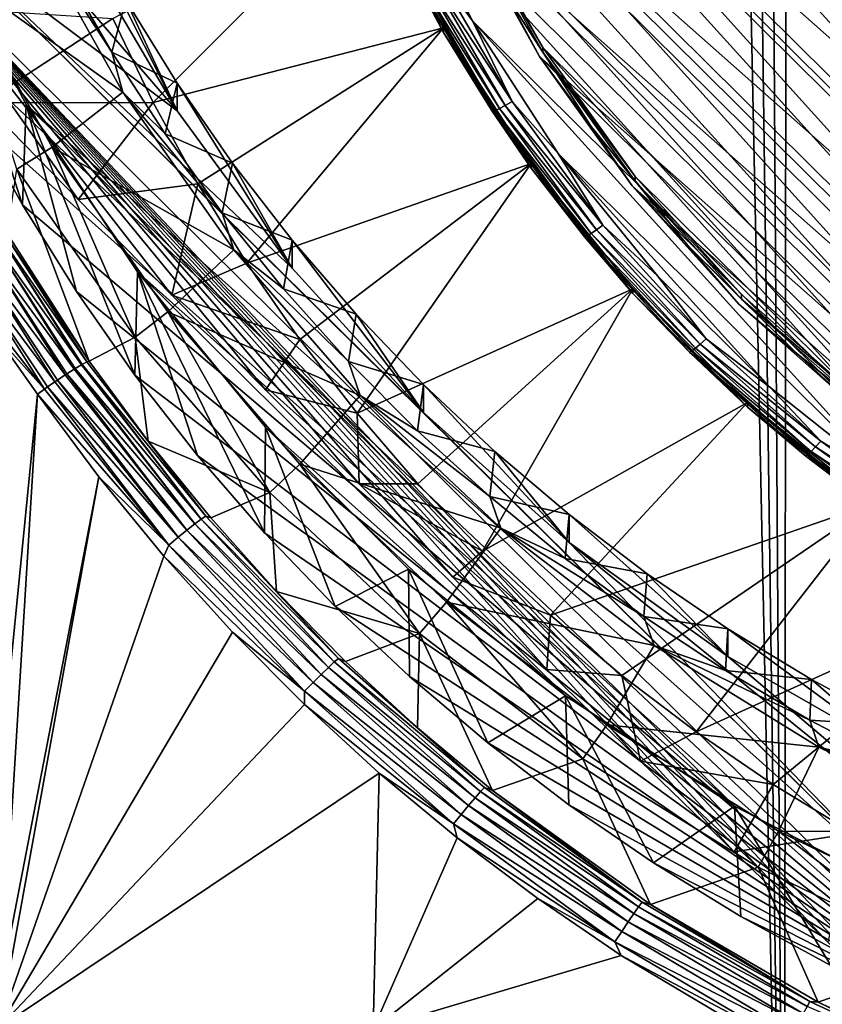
# Model space of a CAD drawing. Header units: metres. Extents: x -102 to 72, y -265 to 72.
# Tile 6 of 256: x -10.38 to -5.56, y -257.99 to -252.08. Entities that reach past the tile are written whole.
import ezdxf

# ---------------------------------------------------------------- set-up
doc = ezdxf.new("R2010")
doc.units = ezdxf.units.M
doc.layers.add('solid_20661094', color=7, linetype='CONTINUOUS')

msp = doc.modelspace()

# ---------------------------------------------------------------- linework, layer by layer
at = {"layer": 'solid_20661094'}
for points in [[(-11.536177, -261.228729, 48.073895), (-5.789651, -261.588593, 48.430233), (-10.801324, -20.305944, 48.132713)], [(-5.789651, -261.588593, 48.430233), (-9.106094, -21.120583, 48.253548), (-10.801324, -20.305944, 48.132713)], [(-5.789651, -261.588593, 48.430233), (-7.353188, -21.792904, 48.356762), (-9.106094, -21.120583, 48.253548)], [(-5.789651, -261.588593, 48.430233), (-5.554532, -22.319212, 48.439766), (-7.353188, -21.792904, 48.356762)], [(-5.789651, -261.588593, 48.430233), (-0.005482, -261.709137, 48.549999), (-5.554532, -22.319212, 48.439766)], [(-5.51708, -241.006256, 14.571401), (6.22254, -253.957321, 16.391552), (-6.22254, -241.633347, 14.659532)], [(5.51708, -254.584396, 16.479683), (-6.855815, -242.33197, 14.757717), (-6.22254, -241.633347, 14.659532)], [(6.22254, -253.957321, 16.391552), (5.51708, -254.584396, 16.479683), (-6.22254, -241.633347, 14.659532)], [(4.743692, -255.135178, 16.557089), (-7.412007, -243.097855, 14.865355), (-6.855815, -242.33197, 14.757717)], [(5.51708, -254.584396, 16.479683), (4.743692, -255.135178, 16.557089), (-6.855815, -242.33197, 14.757717)], [(3.913751, -255.600418, 16.622475), (-7.881811, -243.919724, 14.980861), (-7.412007, -243.097855, 14.865355)], [(4.743692, -255.135178, 16.557089), (3.913751, -255.600418, 16.622475), (-7.412007, -243.097855, 14.865355)], [(3.038593, -255.973709, 16.674938), (-8.258773, -244.786377, 15.10266), (-7.881811, -243.919724, 14.980861)], [(3.913751, -255.600418, 16.622475), (3.038593, -255.973709, 16.674938), (-7.881811, -243.919724, 14.980861)], [(2.127528, -256.25119, 16.713934), (-8.538963, -245.688583, 15.229458), (-8.258773, -244.786377, 15.10266)], [(3.038593, -255.973709, 16.674938), (2.127528, -256.25119, 16.713934), (-8.258773, -244.786377, 15.10266)], [(1.191348, -256.429474, 16.738989), (-8.718993, -246.615646, 15.359749), (-8.538963, -245.688583, 15.229458)], [(2.127528, -256.25119, 16.713934), (1.191348, -256.429474, 16.738989), (-8.538963, -245.688583, 15.229458)], [(0.241337, -256.506409, 16.749804), (-8.796691, -247.556412, 15.491964), (-8.718993, -246.615646, 15.359749)], [(1.191348, -256.429474, 16.738989), (0.241337, -256.506409, 16.749804), (-8.718993, -246.615646, 15.359749)], [(-0.711562, -256.481171, 16.746254), (-8.771178, -248.500031, 15.624581), (-8.796691, -247.556412, 15.491964)], [(0.241337, -256.506409, 16.749804), (-0.711562, -256.481171, 16.746254), (-8.796691, -247.556412, 15.491964)], [(-4.490127, -252.186096, 16.546555), (-0.957319, -256.153229, 17.104097), (-8.549999, -247.739685, 15.921653)], [(-4.99861, -251.617722, 16.466675), (-4.490127, -252.186096, 16.546555), (-8.549999, -247.739685, 15.921653)], [(-0.957319, -256.153229, 17.104097), (-8.496236, -248.687668, 16.054882), (-8.549999, -247.739685, 15.921653)], [(-1.656131, -256.353973, 16.72838), (-8.642744, -249.43541, 15.75604), (-8.771178, -248.500031, 15.624581)], [(-0.711562, -256.481171, 16.746254), (-1.656131, -256.353973, 16.72838), (-8.771178, -248.500031, 15.624581)], [(-1.902574, -255.994171, 17.081745), (-8.335628, -249.623718, 16.186436), (-8.496236, -248.687668, 16.054882)], [(-0.957319, -256.153229, 17.104097), (-1.902574, -255.994171, 17.081745), (-8.496236, -248.687668, 16.054882)], [(-0.959889, -256.216583, 16.817095), (-8.519043, -248.730988, 15.765064), (-8.358005, -249.669556, 15.896972)], [(-0.000025, -256.269958, 16.824598), (-8.519043, -248.730988, 15.765064), (-0.959889, -256.216583, 16.817095)], [(-4.473897, -252.2108, 16.25412), (-8.519043, -248.730988, 15.765064), (-0.000025, -256.269958, 16.824598)], [(-4.980543, -251.644485, 16.174528), (-8.519043, -248.730988, 15.765064), (-4.473897, -252.2108, 16.25412)], [(-2.581267, -256.126373, 16.696392), (-8.412891, -250.351547, 15.884793), (-8.642744, -249.43541, 15.75604)], [(-1.656131, -256.353973, 16.72838), (-2.581267, -256.126373, 16.696392), (-8.642744, -249.43541, 15.75604)], [(-2.823902, -255.731323, 17.044804), (-8.070195, -250.536087, 16.314661), (-8.335628, -249.623718, 16.186436)], [(-1.902574, -255.994171, 17.081745), (-2.823902, -255.731323, 17.044804), (-8.335628, -249.623718, 16.186436)], [(-1.907681, -256.057098, 16.794683), (-8.358005, -249.669556, 15.896972), (-8.091859, -250.584366, 16.025539)], [(-0.959889, -256.216583, 16.817095), (-8.358005, -249.669556, 15.896972), (-1.907681, -256.057098, 16.794683)], [(-3.476111, -255.800995, 16.650665), (-8.08432, -251.237671, 16.009331), (-8.412891, -250.351547, 15.884793)], [(-2.581267, -256.126373, 16.696392), (-3.476111, -255.800995, 16.650665), (-8.412891, -250.351547, 15.884793)], [(-11.355025, -250.400085, 24.879082), (-9.435054, -252.624237, 25.191666), (-10.023792, -251.614441, 25.049747)], [(-11.355025, -250.400085, 24.879082), (-10.904042, -251.518112, 25.036209), (-9.435054, -252.624237, 25.191666)], [(-3.709717, -255.367966, 16.993738), (-7.703276, -251.413284, 16.437943), (-8.070195, -250.536087, 16.314661)], [(-2.823902, -255.731323, 17.044804), (-3.709717, -255.367966, 16.993738), (-8.070195, -250.536087, 16.314661)], [(-2.831482, -255.793549, 16.757643), (-8.091859, -250.584366, 16.025539), (-7.723955, -251.463928, 16.149153)], [(-1.907681, -256.057098, 16.794683), (-8.091859, -250.584366, 16.025539), (-2.831482, -255.793549, 16.757643)], [(-8.267507, -251.261505, 16.416611), (-9.578297, -252.572617, 16.600876), (-9.820651, -252.069443, 16.530159)], [(-8.267507, -251.261505, 16.416611), (-7.83452, -252.126038, 16.538113), (-9.578297, -252.572617, 16.600876)], [(-7.834535, -252.153839, 16.340057), (-8.267507, -251.261505, 16.416611), (-8.267516, -251.289322, 16.218554)], [(-7.834535, -252.153839, 16.340057), (-7.83452, -252.126038, 16.538113), (-8.267507, -251.261505, 16.416611)], [(-4.330153, -255.381699, 16.591736), (-7.660892, -252.083405, 16.128191), (-8.08432, -251.237671, 16.009331)], [(-7.886799, -251.773804, 16.091507), (-8.08432, -251.237671, 16.009331), (-7.660892, -252.083405, 16.128191)], [(-3.476111, -255.800995, 16.650665), (-4.330153, -255.381699, 16.591736), (-8.08432, -251.237671, 16.009331)], [(-7.834535, -252.153839, 16.340057), (-8.267516, -251.289322, 16.218554), (-8.012986, -251.817795, 16.240555)], [(-7.239485, -252.244278, 16.554731), (-7.703284, -251.441101, 16.239887), (-7.703276, -251.413284, 16.437943)], [(-4.548881, -254.908691, 16.929192), (-7.239485, -252.244278, 16.554731), (-7.703276, -251.413284, 16.437943)], [(-3.709717, -255.367966, 16.993738), (-4.548881, -254.908691, 16.929192), (-7.703276, -251.413284, 16.437943)], [(-10.023792, -251.614441, 25.049747), (-9.435054, -252.624237, 25.191666), (-10.023778, -251.447464, 26.238073)], [(-9.435054, -252.624237, 25.191666), (-9.742838, -251.959854, 26.310085), (-10.023778, -251.447464, 26.238073)], [(-7.258919, -252.29715, 16.266254), (-7.723955, -251.463928, 16.149153), (-7.447876, -251.944031, 16.26219)], [(-3.719676, -255.42923, 16.70644), (-7.723955, -251.463928, 16.149153), (-7.258919, -252.29715, 16.266254)], [(-2.831482, -255.793549, 16.757643), (-7.723955, -251.463928, 16.149153), (-3.719676, -255.42923, 16.70644)], [(-7.703284, -251.441101, 16.239887), (-7.239492, -252.27211, 16.356676), (-7.447876, -251.944031, 16.26219)], [(-7.239485, -252.244278, 16.554731), (-7.239492, -252.27211, 16.356676), (-7.703284, -251.441101, 16.239887)], [(-11.169339, -251.541199, 20.394249), (-7.778174, -255.422058, 17.147095), (-7.215394, -255.977051, 17.241861)], [(-8.340954, -254.862442, 17.085213), (-7.778174, -255.422058, 17.147095), (-11.169339, -251.541199, 20.394249)], [(-11.169339, -251.541199, 20.394249), (-7.215394, -255.977051, 17.241861), (-6.653002, -256.527069, 17.36915)], [(-11.169339, -251.541199, 20.394249), (-6.653002, -256.527069, 17.36915), (-6.090522, -257.072723, 17.528303)], [(-11.169339, -251.541199, 20.394249), (-6.090522, -257.072723, 17.528303), (-5.52705, -257.61499, 17.718485)], [(-11.169339, -251.541199, 20.394249), (-5.52705, -257.61499, 17.718485), (-4.960192, -258.156403, 17.939299)], [(-11.169339, -251.541199, 20.394249), (-4.960192, -258.156403, 17.939299), (-4.38701, -258.69986, 18.190784)], [(-4.38701, -258.257538, 21.338165), (-11.169339, -251.541199, 20.394249), (-4.38701, -258.69986, 18.190784)], [(-4.38701, -258.257538, 21.338165), (-10.929265, -252.103577, 20.473286), (-11.169339, -251.541199, 20.394249)], [(-8.903346, -254.29863, 17.055962), (-8.340954, -254.862442, 17.085213), (-11.169339, -251.541199, 20.394249)], [(-9.465826, -253.730255, 17.058552), (-8.903346, -254.29863, 17.055962), (-11.169339, -251.541199, 20.394249)], [(-10.029298, -253.15657, 17.091892), (-9.465826, -253.730255, 17.058552), (-11.169339, -251.541199, 20.394249)], [(-10.596157, -252.575272, 17.154924), (-10.029298, -253.15657, 17.091892), (-11.169339, -251.541199, 20.394249)], [(-10.904042, -251.518112, 25.036209), (-7.954952, -254.434219, 25.446043), (-8.742983, -253.567535, 25.324238)], [(-10.904042, -251.518112, 25.036209), (-5.010169, -257.354614, 25.856478), (-7.954952, -254.434219, 25.446043)], [(-10.904042, -251.518112, 25.036209), (-8.742983, -253.567535, 25.324238), (-9.435054, -252.624237, 25.191666)], [(-10.904042, -251.518112, 25.036209), (-10.341203, -252.585098, 25.186165), (-5.010169, -257.354614, 25.856478)], [(-10.363208, -253.188126, 20.625708), (-10.341203, -252.585098, 25.186165), (-10.904042, -251.518112, 25.036209)], [(-10.363208, -253.188126, 20.625708), (-10.904042, -251.518112, 25.036209), (-10.660213, -252.653244, 20.550535)], [(-9.759402, -252.511002, 25.680666), (-10.77367, -251.789963, 25.074415), (-10.324761, -251.502335, 25.538906)], [(-9.825823, -252.271957, 26.606405), (-9.759402, -252.511002, 25.680666), (-10.324761, -251.502335, 25.538906)], [(-10.118862, -251.766022, 26.535301), (-9.825823, -252.271957, 26.606405), (-10.324761, -251.502335, 25.538906)], [(-10.77367, -251.789963, 25.074415), (-10.18372, -252.842499, 25.222342), (-10.395855, -252.973495, 25.240749)], [(-9.759402, -252.511002, 25.680666), (-10.18372, -252.842499, 25.222342), (-10.77367, -251.789963, 25.074415)], [(-9.742838, -251.959854, 26.310085), (-9.825823, -252.271957, 26.606405), (-10.118862, -251.766022, 26.535301)], [(-7.966799, -251.806976, 16.14842), (-7.929837, -251.79274, 16.114321), (-7.464054, -252.59166, 16.226601)], [(-7.929837, -251.79274, 16.114321), (-7.886799, -251.773804, 16.091507), (-7.423544, -252.568375, 16.203176)], [(-7.464054, -252.59166, 16.226601), (-7.929837, -251.79274, 16.114321), (-7.423544, -252.568375, 16.203176)], [(-7.423544, -252.568375, 16.203176), (-7.886799, -251.773804, 16.091507), (-7.660892, -252.083405, 16.128191)], [(-7.525541, -252.621002, 16.304684), (-8.012986, -251.817795, 16.240555), (-7.995161, -251.815521, 16.191479)], [(-7.834535, -252.153839, 16.340057), (-8.012986, -251.817795, 16.240555), (-7.54232, -252.625076, 16.354012)], [(-7.525541, -252.621002, 16.304684), (-7.54232, -252.625076, 16.354012), (-8.012986, -251.817795, 16.240555)], [(-7.995161, -251.815521, 16.191479), (-7.966799, -251.806976, 16.14842), (-7.498845, -252.609604, 16.261223)], [(-7.525541, -252.621002, 16.304684), (-7.995161, -251.815521, 16.191479), (-7.498845, -252.609604, 16.261223)], [(-7.498845, -252.609604, 16.261223), (-7.966799, -251.806976, 16.14842), (-7.464054, -252.59166, 16.226601)], [(-9.742838, -251.959854, 26.310085), (-9.43504, -252.457245, 26.37999), (-9.825823, -252.271957, 26.606405)], [(-9.435054, -252.624237, 25.191666), (-9.43504, -252.457245, 26.37999), (-9.742838, -251.959854, 26.310085)], [(-7.258919, -252.29715, 16.266254), (-7.447876, -251.944031, 16.26219), (-6.948944, -252.71701, 16.370825)], [(-7.239492, -252.27211, 16.356676), (-6.948944, -252.71701, 16.370825), (-7.447876, -251.944031, 16.26219)], [(-9.820651, -252.069443, 16.530159), (-10.596157, -252.575272, 17.154924), (-11.169339, -251.983536, 17.246868)], [(-9.820651, -252.069443, 16.530159), (-9.578297, -252.572617, 16.600876), (-10.596157, -252.575272, 17.154924)], [(-5.133378, -254.873383, 16.520298), (-7.147577, -252.878799, 16.239977), (-7.660892, -252.083405, 16.128191)], [(-7.423544, -252.568375, 16.203176), (-7.660892, -252.083405, 16.128191), (-7.147577, -252.878799, 16.239977)], [(-4.330153, -255.381699, 16.591736), (-5.133378, -254.873383, 16.520298), (-7.660892, -252.083405, 16.128191)], [(-4.38701, -258.257538, 21.338165), (-10.660213, -252.653244, 20.550535), (-10.929265, -252.103577, 20.473286)], [(-7.83452, -252.126038, 16.538113), (-9.309843, -253.062225, 16.669687), (-9.578297, -252.572617, 16.600876)], [(-7.83452, -252.126038, 16.538113), (-9.015722, -253.537537, 16.736486), (-9.309843, -253.062225, 16.669687)], [(-7.83452, -252.126038, 16.538113), (-7.309687, -252.939133, 16.652388), (-9.015722, -253.537537, 16.736486)], [(-7.3097, -252.966949, 16.45433), (-7.83452, -252.126038, 16.538113), (-7.834535, -252.153839, 16.340057)], [(-7.3097, -252.966949, 16.45433), (-7.309687, -252.939133, 16.652388), (-7.83452, -252.126038, 16.538113)], [(-7.3097, -252.966949, 16.45433), (-7.834535, -252.153839, 16.340057), (-7.54232, -252.625076, 16.354012)], [(-6.684655, -253.018631, 16.663559), (-7.239492, -252.27211, 16.356676), (-7.239485, -252.244278, 16.554731)], [(-5.33084, -254.359268, 16.851973), (-6.684655, -253.018631, 16.663559), (-7.239485, -252.244278, 16.554731)], [(-4.548881, -254.908691, 16.929192), (-5.33084, -254.359268, 16.851973), (-7.239485, -252.244278, 16.554731)], [(-9.825823, -252.271957, 26.606405), (-9.50701, -252.762375, 26.675329), (-9.759402, -252.511002, 25.680666)], [(-9.43504, -252.457245, 26.37999), (-9.50701, -252.762375, 26.675329), (-9.825823, -252.271957, 26.606405)], [(-6.7026, -253.073578, 16.375376), (-7.258919, -252.29715, 16.266254), (-6.948944, -252.71701, 16.370825)], [(-4.561092, -254.968719, 16.64172), (-7.258919, -252.29715, 16.266254), (-6.7026, -253.073578, 16.375376)], [(-3.719676, -255.42923, 16.70644), (-7.258919, -252.29715, 16.266254), (-4.561092, -254.968719, 16.64172)], [(-7.239492, -252.27211, 16.356676), (-6.684659, -253.046463, 16.465506), (-6.948944, -252.71701, 16.370825)], [(-6.684655, -253.018631, 16.663559), (-6.684659, -253.046463, 16.465506), (-7.239492, -252.27211, 16.356676)], [(-9.43504, -252.457245, 26.37999), (-9.101378, -252.938004, 26.447556), (-9.50701, -252.762375, 26.675329)], [(-9.435054, -252.624237, 25.191666), (-8.742983, -253.567535, 25.324238), (-9.43504, -252.457245, 26.37999)], [(-8.742983, -253.567535, 25.324238), (-9.101378, -252.938004, 26.447556), (-9.43504, -252.457245, 26.37999)], [(-9.093899, -253.457855, 25.813736), (-10.18372, -252.842499, 25.222342), (-9.759402, -252.511002, 25.680666)], [(-9.163259, -253.235992, 26.741892), (-9.093899, -253.457855, 25.813736), (-9.759402, -252.511002, 25.680666)], [(-9.50701, -252.762375, 26.675329), (-9.163259, -253.235992, 26.741892), (-9.759402, -252.511002, 25.680666)], [(-9.578297, -252.572617, 16.600876), (-10.029298, -253.15657, 17.091892), (-10.596157, -252.575272, 17.154924)], [(-10.038675, -253.707474, 20.698698), (-10.341203, -252.585098, 25.186165), (-10.363208, -253.188126, 20.625708)], [(-10.341203, -252.585098, 25.186165), (-6.087646, -256.797241, 25.778145), (-5.010169, -257.354614, 25.856478)], [(-10.341203, -252.585098, 25.186165), (-9.672349, -253.590073, 25.327406), (-6.087646, -256.797241, 25.778145)], [(-9.687625, -254.209625, 20.769272), (-9.672349, -253.590073, 25.327406), (-10.341203, -252.585098, 25.186165)], [(-9.687625, -254.209625, 20.769272), (-10.341203, -252.585098, 25.186165), (-10.038675, -253.707474, 20.698698)], [(-9.578297, -252.572617, 16.600876), (-9.309843, -253.062225, 16.669687), (-10.029298, -253.15657, 17.091892)], [(-6.97347, -253.373474, 16.410435), (-7.54232, -252.625076, 16.354012), (-7.525541, -252.621002, 16.304684)], [(-7.525541, -252.621002, 16.304684), (-7.498845, -252.609604, 16.261223), (-6.948732, -253.359406, 16.3666)], [(-6.97347, -253.373474, 16.410435), (-7.525541, -252.621002, 16.304684), (-6.948732, -253.359406, 16.3666)], [(-7.498845, -252.609604, 16.261223), (-7.464054, -252.59166, 16.226601), (-6.916493, -253.337967, 16.331488)], [(-6.948732, -253.359406, 16.3666), (-7.498845, -252.609604, 16.261223), (-6.916493, -253.337967, 16.331488)], [(-7.464054, -252.59166, 16.226601), (-7.423544, -252.568375, 16.203176), (-6.878955, -253.310654, 16.307497)], [(-6.916493, -253.337967, 16.331488), (-7.464054, -252.59166, 16.226601), (-6.878955, -253.310654, 16.307497)], [(-6.878955, -253.310654, 16.307497), (-7.423544, -252.568375, 16.203176), (-7.147577, -252.878799, 16.239977)], [(-4.38701, -258.257538, 21.338165), (-10.363208, -253.188126, 20.625708), (-10.660213, -252.653244, 20.550535)], [(-7.3097, -252.966949, 16.45433), (-7.54232, -252.625076, 16.354012), (-6.989017, -253.379211, 16.459999)], [(-6.97347, -253.373474, 16.410435), (-6.989017, -253.379211, 16.459999), (-7.54232, -252.625076, 16.354012)], [(-6.7026, -253.073578, 16.375376), (-6.948944, -252.71701, 16.370825), (-6.368542, -253.432037, 16.471315)], [(-6.684659, -253.046463, 16.465506), (-6.368542, -253.432037, 16.471315), (-6.948944, -252.71701, 16.370825)], [(-9.101378, -252.938004, 26.447556), (-9.163259, -253.235992, 26.741892), (-9.50701, -252.762375, 26.675329)], [(-10.18372, -252.842499, 25.222342), (-9.686994, -253.982025, 25.38249), (-10.395855, -252.973495, 25.240749)], [(-10.18372, -252.842499, 25.222342), (-9.489269, -253.830536, 25.361198), (-9.686994, -253.982025, 25.38249)], [(-9.093899, -253.457855, 25.813736), (-9.489269, -253.830536, 25.361198), (-10.18372, -252.842499, 25.222342)], [(-5.876364, -254.282028, 16.437187), (-6.550399, -253.614563, 16.34338), (-7.147577, -252.878799, 16.239977)], [(-6.878955, -253.310654, 16.307497), (-7.147577, -252.878799, 16.239977), (-6.550399, -253.614563, 16.34338)], [(-5.133378, -254.873383, 16.520298), (-5.876364, -254.282028, 16.437187), (-7.147577, -252.878799, 16.239977)], [(-10.395855, -252.973495, 25.240749), (-9.961757, -254.125839, 21.707239), (-10.455177, -253.360519, 21.796013)], [(-10.395855, -252.973495, 25.240749), (-9.686994, -253.982025, 25.38249), (-9.961757, -254.125839, 21.707239)], [(-9.101378, -252.938004, 26.447556), (-8.742972, -253.400543, 26.512562), (-9.163259, -253.235992, 26.741892)], [(-8.742983, -253.567535, 25.324238), (-8.742972, -253.400543, 26.512562), (-9.101378, -252.938004, 26.447556)], [(-7.309687, -252.939133, 16.652388), (-8.69689, -253.996918, 16.80105), (-9.015722, -253.537537, 16.736486)], [(-7.309687, -252.939133, 16.652388), (-8.354408, -254.438904, 16.863167), (-8.69689, -253.996918, 16.80105)], [(-7.309687, -252.939133, 16.652388), (-6.699159, -253.691269, 16.758093), (-8.354408, -254.438904, 16.863167)], [(-6.699166, -253.719101, 16.560038), (-7.309687, -252.939133, 16.652388), (-7.3097, -252.966949, 16.45433)], [(-6.699166, -253.719101, 16.560038), (-7.3097, -252.966949, 16.45433), (-6.989017, -253.379211, 16.459999)], [(-6.699166, -253.719101, 16.560038), (-6.699159, -253.691269, 16.758093), (-7.309687, -252.939133, 16.652388)], [(-6.045762, -253.726593, 16.763056), (-6.684659, -253.046463, 16.465506), (-6.684655, -253.018631, 16.663559)], [(-5.33084, -254.359268, 16.851973), (-6.045762, -253.726593, 16.763056), (-6.684655, -253.018631, 16.663559)], [(-9.309843, -253.062225, 16.669687), (-9.465826, -253.730255, 17.058552), (-10.029298, -253.15657, 17.091892)], [(-9.309843, -253.062225, 16.669687), (-9.015722, -253.537537, 16.736486), (-9.465826, -253.730255, 17.058552)], [(-6.061991, -253.783447, 16.47514), (-6.7026, -253.073578, 16.375376), (-6.368542, -253.432037, 16.471315)], [(-5.34515, -254.417816, 16.564295), (-6.7026, -253.073578, 16.375376), (-6.061991, -253.783447, 16.47514)], [(-4.561092, -254.968719, 16.64172), (-6.7026, -253.073578, 16.375376), (-5.34515, -254.417816, 16.564295)], [(-6.684659, -253.046463, 16.465506), (-6.045763, -253.754425, 16.565002), (-6.368542, -253.432037, 16.471315)], [(-6.045762, -253.726593, 16.763056), (-6.045763, -253.754425, 16.565002), (-6.684659, -253.046463, 16.465506)], [(-4.38701, -258.257538, 21.338165), (-10.038675, -253.707474, 20.698698), (-10.363208, -253.188126, 20.625708)], [(-9.163259, -253.235992, 26.741892), (-8.795472, -253.691544, 26.805916), (-9.093899, -253.457855, 25.813736)], [(-8.742972, -253.400543, 26.512562), (-8.795472, -253.691544, 26.805916), (-9.163259, -253.235992, 26.741892)], [(-10.494557, -253.323944, 21.726625), (-9.976419, -254.130707, 21.635687), (-10.528333, -253.334122, 21.657724)], [(-10.494557, -253.323944, 21.726625), (-10.455177, -253.360519, 21.796013), (-9.961757, -254.125839, 21.707239)], [(-10.494557, -253.323944, 21.726625), (-9.961757, -254.125839, 21.707239), (-9.976419, -254.130707, 21.635687)], [(-6.916493, -253.337967, 16.331488), (-6.878955, -253.310654, 16.307497), (-6.258999, -253.992477, 16.40332)], [(-6.258999, -253.992477, 16.40332), (-6.878955, -253.310654, 16.307497), (-6.550399, -253.614563, 16.34338)], [(-10.633675, -253.381897, 21.556782), (-10.106988, -254.209137, 21.462793), (-10.698228, -253.416306, 21.531462)], [(-10.575757, -253.353882, 21.599825), (-10.052655, -254.174286, 21.505522), (-10.633675, -253.381897, 21.556782)], [(-10.633675, -253.381897, 21.556782), (-10.09585, -254.201859, 21.469732), (-10.106988, -254.209137, 21.462793)], [(-10.633675, -253.381897, 21.556782), (-10.052655, -254.174286, 21.505522), (-10.09585, -254.201859, 21.469732)], [(-10.528333, -253.334122, 21.657724), (-10.008515, -254.14772, 21.563295), (-10.575757, -253.353882, 21.599825)], [(-10.575757, -253.353882, 21.599825), (-10.045572, -254.169891, 21.513018), (-10.052655, -254.174286, 21.505522)], [(-10.575757, -253.353882, 21.599825), (-10.008515, -254.14772, 21.563295), (-10.045572, -254.169891, 21.513018)], [(-10.528333, -253.334122, 21.657724), (-10.004946, -254.145691, 21.569469), (-10.008515, -254.14772, 21.563295)], [(-10.528333, -253.334122, 21.657724), (-9.976419, -254.130707, 21.635687), (-10.004946, -254.145691, 21.569469)], [(-6.344995, -254.064667, 16.507576), (-6.989017, -253.379211, 16.459999), (-6.97347, -253.373474, 16.410435)], [(-6.699166, -253.719101, 16.560038), (-6.989017, -253.379211, 16.459999), (-6.359142, -254.07196, 16.557358)], [(-6.344995, -254.064667, 16.507576), (-6.359142, -254.07196, 16.557358), (-6.989017, -253.379211, 16.459999)], [(-6.97347, -253.373474, 16.410435), (-6.948732, -253.359406, 16.3666), (-6.322487, -254.048141, 16.463398)], [(-6.344995, -254.064667, 16.507576), (-6.97347, -253.373474, 16.410435), (-6.322487, -254.048141, 16.463398)], [(-6.948732, -253.359406, 16.3666), (-6.916493, -253.337967, 16.331488), (-6.293154, -254.023529, 16.427835)], [(-6.322487, -254.048141, 16.463398), (-6.948732, -253.359406, 16.3666), (-6.293154, -254.023529, 16.427835)], [(-6.293154, -254.023529, 16.427835), (-6.916493, -253.337967, 16.331488), (-6.258999, -253.992477, 16.40332)], [(-10.698228, -253.416306, 21.531462), (-10.1679, -254.249939, 21.437958), (-10.765121, -253.454803, 21.525547)], [(-10.698228, -253.416306, 21.531462), (-10.152749, -254.239655, 21.442223), (-10.1679, -254.249939, 21.437958)], [(-10.698228, -253.416306, 21.531462), (-10.106988, -254.209137, 21.462793), (-10.152749, -254.239655, 21.442223)], [(-8.742972, -253.400543, 26.512562), (-8.360326, -253.844208, 26.574913), (-8.795472, -253.691544, 26.805916)], [(-8.742983, -253.567535, 25.324238), (-7.954952, -254.434219, 25.446043), (-8.742972, -253.400543, 26.512562)], [(-7.954952, -254.434219, 25.446043), (-8.360326, -253.844208, 26.574913), (-8.742972, -253.400543, 26.512562)], [(-6.061991, -253.783447, 16.47514), (-6.368542, -253.432037, 16.471315), (-5.713474, -254.080734, 16.562483)], [(-6.045763, -253.754425, 16.565002), (-5.713474, -254.080734, 16.562483), (-6.368542, -253.432037, 16.471315)], [(-10.765121, -253.454803, 21.525547), (-10.231309, -254.293991, 21.432669), (-10.75455, -253.622711, 21.522238)], [(-10.765121, -253.454803, 21.525547), (-10.212842, -254.281006, 21.432146), (-10.231309, -254.293991, 21.432669)], [(-10.765121, -253.454803, 21.525547), (-10.1679, -254.249939, 21.437958), (-10.212842, -254.281006, 21.432146)], [(-8.335086, -254.333145, 25.936752), (-9.489269, -253.830536, 25.361198), (-9.093899, -253.457855, 25.813736)], [(-8.404613, -254.127869, 26.867237), (-8.335086, -254.333145, 25.936752), (-9.093899, -253.457855, 25.813736)], [(-8.795472, -253.691544, 26.805916), (-8.404613, -254.127869, 26.867237), (-9.093899, -253.457855, 25.813736)], [(-9.015722, -253.537537, 16.736486), (-8.69689, -253.996918, 16.80105), (-9.465826, -253.730255, 17.058552)], [(-10.231309, -254.293991, 21.432669), (-10.528803, -253.964279, 21.477146), (-10.75455, -253.622711, 21.522238)], [(-9.311195, -254.693008, 20.837206), (-9.672349, -253.590073, 25.327406), (-9.687625, -254.209625, 20.769272)], [(-9.672349, -253.590073, 25.327406), (-7.102507, -256.134918, 25.685059), (-6.087646, -256.797241, 25.778145)], [(-9.672349, -253.590073, 25.327406), (-8.904183, -254.522995, 25.458519), (-7.102507, -256.134918, 25.685059)], [(-8.909913, -255.156906, 20.902403), (-8.904183, -254.522995, 25.458519), (-9.672349, -253.590073, 25.327406)], [(-8.909913, -255.156906, 20.902403), (-9.672349, -253.590073, 25.327406), (-9.311195, -254.693008, 20.837206)], [(-6.258999, -253.992477, 16.40332), (-6.550399, -253.614563, 16.34338), (-5.876364, -254.282028, 16.437187)], [(-4.38701, -258.257538, 21.338165), (-9.687625, -254.209625, 20.769272), (-10.038675, -253.707474, 20.698698)], [(-8.69689, -253.996918, 16.80105), (-8.903346, -254.29863, 17.055962), (-9.465826, -253.730255, 17.058552)], [(-8.360326, -253.844208, 26.574913), (-8.404613, -254.127869, 26.867237), (-8.795472, -253.691544, 26.805916)], [(-6.699159, -253.691269, 16.758093), (-7.988763, -254.862869, 16.922749), (-8.354408, -254.438904, 16.863167)], [(-6.699159, -253.691269, 16.758093), (-7.601398, -255.26709, 16.979559), (-7.988763, -254.862869, 16.922749)], [(-6.699159, -253.691269, 16.758093), (-6.010094, -254.373627, 16.853992), (-7.601398, -255.26709, 16.979559)], [(-6.01009, -254.401474, 16.655939), (-6.699159, -253.691269, 16.758093), (-6.699166, -253.719101, 16.560038)], [(-6.01009, -254.401474, 16.655939), (-6.699166, -253.719101, 16.560038), (-6.359142, -254.07196, 16.557358)], [(-6.01009, -254.401474, 16.655939), (-6.010094, -254.373627, 16.853992), (-6.699159, -253.691269, 16.758093)], [(-5.33084, -254.359268, 16.851973), (-6.045763, -253.754425, 16.565002), (-6.045762, -253.726593, 16.763056)], [(-5.34515, -254.417816, 16.564295), (-6.061991, -253.783447, 16.47514), (-5.713474, -254.080734, 16.562483)], [(-6.045763, -253.754425, 16.565002), (-5.330838, -254.3871, 16.653921), (-5.713474, -254.080734, 16.562483)], [(-5.33084, -254.359268, 16.851973), (-5.330838, -254.3871, 16.653921), (-6.045763, -253.754425, 16.565002)], [(-9.489269, -253.830536, 25.361198), (-8.878731, -254.914383, 25.513523), (-9.686994, -253.982025, 25.38249)], [(-9.489269, -253.830536, 25.361198), (-8.697459, -254.743881, 25.489563), (-8.878731, -254.914383, 25.513523)], [(-8.335086, -254.333145, 25.936752), (-8.697459, -254.743881, 25.489563), (-9.489269, -253.830536, 25.361198)], [(-8.360326, -253.844208, 26.574913), (-7.954951, -254.267212, 26.634365), (-8.404613, -254.127869, 26.867237)], [(-7.954952, -254.434219, 25.446043), (-7.954951, -254.267212, 26.634365), (-8.360326, -253.844208, 26.574913)], [(-10.528803, -253.964279, 21.477146), (-10.272565, -254.323654, 21.440144), (-10.96743, -261.338104, 22.21236)], [(-10.231309, -254.293991, 21.432669), (-10.272565, -254.323654, 21.440144), (-10.528803, -253.964279, 21.477146)], [(-9.686994, -253.982025, 25.38249), (-9.607893, -254.606064, 21.668638), (-9.961757, -254.125839, 21.707239)], [(-9.686994, -253.982025, 25.38249), (-8.878731, -254.914383, 25.513523), (-9.607893, -254.606064, 21.668638)], [(-8.69689, -253.996918, 16.80105), (-8.354408, -254.438904, 16.863167), (-8.903346, -254.29863, 17.055962)], [(-6.322487, -254.048141, 16.463398), (-6.293154, -254.023529, 16.427835), (-5.600866, -254.640793, 16.514587)], [(-6.293154, -254.023529, 16.427835), (-6.258999, -253.992477, 16.40332), (-5.570468, -254.6064, 16.489603)], [(-5.600866, -254.640793, 16.514587), (-6.293154, -254.023529, 16.427835), (-5.570468, -254.6064, 16.489603)], [(-5.570468, -254.6064, 16.489603), (-6.258999, -253.992477, 16.40332), (-5.876364, -254.282028, 16.437187)], [(-5.647005, -254.687027, 16.595043), (-6.359142, -254.07196, 16.557358), (-6.344995, -254.064667, 16.507576)], [(-6.01009, -254.401474, 16.655939), (-6.359142, -254.07196, 16.557358), (-5.659595, -254.695709, 16.64502)], [(-5.647005, -254.687027, 16.595043), (-5.659595, -254.695709, 16.64502), (-6.359142, -254.07196, 16.557358)], [(-6.344995, -254.064667, 16.507576), (-6.322487, -254.048141, 16.463398), (-5.626972, -254.668304, 16.550554)], [(-5.647005, -254.687027, 16.595043), (-6.344995, -254.064667, 16.507576), (-5.626972, -254.668304, 16.550554)], [(-5.626972, -254.668304, 16.550554), (-6.322487, -254.048141, 16.463398), (-5.600866, -254.640793, 16.514587)], [(-5.34515, -254.417816, 16.564295), (-5.713474, -254.080734, 16.562483), (-4.991421, -254.655487, 16.643259)], [(-5.330838, -254.3871, 16.653921), (-4.991421, -254.655487, 16.643259), (-5.713474, -254.080734, 16.562483)], [(-10.008515, -254.14772, 21.563295), (-9.290102, -255.074219, 21.496145), (-10.045572, -254.169891, 21.513018)], [(-10.008515, -254.14772, 21.563295), (-10.004946, -254.145691, 21.569469), (-9.290102, -255.074219, 21.496145)], [(-9.976419, -254.130707, 21.635687), (-9.262857, -255.055878, 21.562054), (-10.004946, -254.145691, 21.569469)], [(-9.262857, -255.055878, 21.562054), (-9.290102, -255.074219, 21.496145), (-10.004946, -254.145691, 21.569469)], [(-9.976419, -254.130707, 21.635687), (-9.961757, -254.125839, 21.707239), (-9.607893, -254.606064, 21.668638)], [(-9.976419, -254.130707, 21.635687), (-9.607893, -254.606064, 21.668638), (-9.262857, -255.055878, 21.562054)], [(-8.404613, -254.127869, 26.867237), (-7.991709, -254.543793, 26.925692), (-8.335086, -254.333145, 25.936752)], [(-7.954951, -254.267212, 26.634365), (-7.991709, -254.543793, 26.925692), (-8.404613, -254.127869, 26.867237)], [(-10.106988, -254.209137, 21.462793), (-9.375695, -255.139816, 21.397474), (-10.152749, -254.239655, 21.442223)], [(-10.106988, -254.209137, 21.462793), (-10.09585, -254.201859, 21.469732), (-9.375695, -255.139816, 21.397474)], [(-10.052655, -254.174286, 21.505522), (-9.328486, -255.102783, 21.440161), (-10.09585, -254.201859, 21.469732)], [(-9.328486, -255.102783, 21.440161), (-9.375695, -255.139816, 21.397474), (-10.09585, -254.201859, 21.469732)], [(-10.052655, -254.174286, 21.505522), (-10.045572, -254.169891, 21.513018), (-9.328486, -255.102783, 21.440161)], [(-9.290102, -255.074219, 21.496145), (-9.328486, -255.102783, 21.440161), (-10.045572, -254.169891, 21.513018)], [(-4.38701, -258.257538, 21.338165), (-9.311195, -254.693008, 20.837206), (-9.687625, -254.209625, 20.769272)], [(-10.1679, -254.249939, 21.437958), (-9.428886, -255.183121, 21.370659), (-10.212842, -254.281006, 21.432146)], [(-10.1679, -254.249939, 21.437958), (-10.152749, -254.239655, 21.442223), (-9.428886, -255.183121, 21.370659)], [(-9.375695, -255.139816, 21.397474), (-9.428886, -255.183121, 21.370659), (-10.152749, -254.239655, 21.442223)], [(-7.954951, -254.267212, 26.634365), (-7.527778, -254.668655, 26.690783), (-7.991709, -254.543793, 26.925692)], [(-7.954952, -254.434219, 25.446043), (-7.079743, -255.214584, 25.555716), (-7.954951, -254.267212, 26.634365)], [(-7.079743, -255.214584, 25.555716), (-7.527778, -254.668655, 26.690783), (-7.954951, -254.267212, 26.634365)], [(-10.272565, -254.323654, 21.440144), (-10.488271, -257.844849, 21.797537), (-10.96743, -261.338104, 22.21236)], [(-9.90377, -254.819962, 21.402195), (-10.488271, -257.844849, 21.797537), (-10.272565, -254.323654, 21.440144)], [(-10.231309, -254.293991, 21.432669), (-9.484854, -255.230057, 21.361328), (-10.272565, -254.323654, 21.440144)], [(-9.484854, -255.230057, 21.361328), (-9.90377, -254.819962, 21.402195), (-10.272565, -254.323654, 21.440144)], [(-10.231309, -254.293991, 21.432669), (-10.212842, -254.281006, 21.432146), (-9.484854, -255.230057, 21.361328)], [(-9.428886, -255.183121, 21.370659), (-9.484854, -255.230057, 21.361328), (-10.212842, -254.281006, 21.432146)], [(-8.354408, -254.438904, 16.863167), (-8.340954, -254.862442, 17.085213), (-8.903346, -254.29863, 17.055962)], [(-7.490755, -255.12793, 26.04845), (-8.697459, -254.743881, 25.489563), (-8.335086, -254.333145, 25.936752)], [(-7.557842, -254.938232, 26.981127), (-7.490755, -255.12793, 26.04845), (-8.335086, -254.333145, 25.936752)], [(-7.991709, -254.543793, 26.925692), (-7.557842, -254.938232, 26.981127), (-8.335086, -254.333145, 25.936752)], [(-5.570468, -254.6064, 16.489603), (-5.876364, -254.282028, 16.437187), (-5.133378, -254.873383, 16.520298)], [(-6.010094, -254.373627, 16.853992), (-7.193204, -255.650681, 17.03347), (-7.601398, -255.26709, 16.979559)], [(-6.010094, -254.373627, 16.853992), (-5.250566, -254.97821, 16.938961), (-7.193204, -255.650681, 17.03347)], [(-5.250551, -255.006058, 16.74091), (-5.250566, -254.97821, 16.938961), (-6.010094, -254.373627, 16.853992)], [(-5.250551, -255.006058, 16.74091), (-6.010094, -254.373627, 16.853992), (-6.01009, -254.401474, 16.655939)], [(-8.354408, -254.438904, 16.863167), (-7.988763, -254.862869, 16.922749), (-8.340954, -254.862442, 17.085213)], [(-5.010169, -257.354614, 25.856478), (-7.079743, -255.214584, 25.555716), (-7.954952, -254.434219, 25.446043)], [(-5.250551, -255.006058, 16.74091), (-6.01009, -254.401474, 16.655939), (-5.659595, -254.695709, 16.64502)], [(-8.485281, -255.599594, 20.964617), (-8.904183, -254.522995, 25.458519), (-8.909913, -255.156906, 20.902403)], [(-8.904183, -254.522995, 25.458519), (-8.0446, -255.374222, 25.57815), (-7.102507, -256.134918, 25.685059)], [(-8.485281, -255.599594, 20.964617), (-8.0446, -255.374222, 25.57815), (-8.904183, -254.522995, 25.458519)], [(-7.527778, -254.668655, 26.690783), (-7.557842, -254.938232, 26.981127), (-7.991709, -254.543793, 26.925692)], [(-8.878731, -254.914383, 25.513523), (-9.232862, -255.067123, 21.632034), (-9.607893, -254.606064, 21.668638)], [(-9.262857, -255.055878, 21.562054), (-9.607893, -254.606064, 21.668638), (-9.232862, -255.067123, 21.632034)], [(-5.600866, -254.640793, 16.514587), (-5.570468, -254.6064, 16.489603), (-4.820906, -255.145691, 16.565395)], [(-4.820906, -255.145691, 16.565395), (-5.570468, -254.6064, 16.489603), (-5.133378, -254.873383, 16.520298)], [(-7.527778, -254.668655, 26.690783), (-7.079755, -255.047577, 26.744036), (-7.557842, -254.938232, 26.981127)], [(-7.079743, -255.214584, 25.555716), (-7.079755, -255.047577, 26.744036), (-7.527778, -254.668655, 26.690783)], [(-4.887144, -255.233719, 16.671877), (-5.659595, -254.695709, 16.64502), (-5.647005, -254.687027, 16.595043)], [(-5.647005, -254.687027, 16.595043), (-5.626972, -254.668304, 16.550554), (-4.869807, -255.213058, 16.627115)], [(-4.887144, -255.233719, 16.671877), (-5.647005, -254.687027, 16.595043), (-4.869807, -255.213058, 16.627115)], [(-5.626972, -254.668304, 16.550554), (-5.600866, -254.640793, 16.514587), (-4.847213, -255.183029, 16.590794)], [(-4.869807, -255.213058, 16.627115), (-5.626972, -254.668304, 16.550554), (-4.847213, -255.183029, 16.590794)], [(-4.847213, -255.183029, 16.590794), (-5.600866, -254.640793, 16.514587), (-4.820906, -255.145691, 16.565395)], [(-4.38701, -258.257538, 21.338165), (-8.909913, -255.156906, 20.902403), (-9.311195, -254.693008, 20.837206)], [(-8.697459, -254.743881, 25.489563), (-7.97932, -255.761017, 25.632511), (-8.878731, -254.914383, 25.513523)], [(-8.697459, -254.743881, 25.489563), (-7.816419, -255.573212, 25.606117), (-7.97932, -255.761017, 25.632511)], [(-7.490755, -255.12793, 26.04845), (-7.816419, -255.573212, 25.606117), (-8.697459, -254.743881, 25.489563)], [(-5.250551, -255.006058, 16.74091), (-5.659595, -254.695709, 16.64502), (-4.89804, -255.243622, 16.722023)], [(-4.887144, -255.233719, 16.671877), (-4.89804, -255.243622, 16.722023), (-5.659595, -254.695709, 16.64502)], [(-9.90377, -254.819962, 21.402195), (-10.505208, -258.126953, 21.826891), (-10.488271, -257.844849, 21.797537)], [(-9.51316, -255.296799, 21.366337), (-10.505208, -258.126953, 21.826891), (-9.90377, -254.819962, 21.402195)], [(-9.484854, -255.230057, 21.361328), (-9.51316, -255.296799, 21.366337), (-9.90377, -254.819962, 21.402195)], [(-8.340954, -254.862442, 17.085213), (-7.601398, -255.26709, 16.979559), (-7.778174, -255.422058, 17.147095)], [(-7.988763, -254.862869, 16.922749), (-7.601398, -255.26709, 16.979559), (-8.340954, -254.862442, 17.085213)], [(-8.878731, -254.914383, 25.513523), (-8.837619, -255.508179, 21.597713), (-9.232862, -255.067123, 21.632034)], [(-8.878731, -254.914383, 25.513523), (-7.97932, -255.761017, 25.632511), (-8.837619, -255.508179, 21.597713)], [(-7.557842, -254.938232, 26.981127), (-7.10415, -255.310165, 27.0334), (-7.490755, -255.12793, 26.04845)], [(-7.079755, -255.047577, 26.744036), (-7.10415, -255.310165, 27.0334), (-7.557842, -254.938232, 26.981127)], [(-5.250566, -254.97821, 16.938961), (-6.765086, -256.012756, 17.084358), (-7.193204, -255.650681, 17.03347)], [(-5.250566, -254.97821, 16.938961), (-6.318757, -256.351898, 17.132021), (-6.765086, -256.012756, 17.084358)], [(-5.250566, -254.97821, 16.938961), (-4.429477, -255.49794, 17.012003), (-6.318757, -256.351898, 17.132021)], [(-9.328486, -255.102783, 21.440161), (-8.526081, -255.964722, 21.375435), (-9.375695, -255.139816, 21.397474)], [(-9.290102, -255.074219, 21.496145), (-8.490505, -255.931992, 21.430984), (-9.328486, -255.102783, 21.440161)], [(-8.490505, -255.931992, 21.430984), (-8.526081, -255.964722, 21.375435), (-9.328486, -255.102783, 21.440161)], [(-9.262857, -255.055878, 21.562054), (-8.465038, -255.910355, 21.496607), (-9.290102, -255.074219, 21.496145)], [(-8.465038, -255.910355, 21.496607), (-8.490505, -255.931992, 21.430984), (-9.290102, -255.074219, 21.496145)], [(-9.262857, -255.055878, 21.562054), (-9.232862, -255.067123, 21.632034), (-8.837619, -255.508179, 21.597713)], [(-9.262857, -255.055878, 21.562054), (-8.837619, -255.508179, 21.597713), (-8.465038, -255.910355, 21.496607)], [(-7.079755, -255.047577, 26.744036), (-6.61267, -255.402496, 26.793917), (-7.10415, -255.310165, 27.0334)], [(-6.127174, -255.899918, 25.652033), (-6.61267, -255.402496, 26.793917), (-7.079755, -255.047577, 26.744036)], [(-7.079743, -255.214584, 25.555716), (-6.127174, -255.899918, 25.652033), (-7.079755, -255.047577, 26.744036)], [(-9.375695, -255.139816, 21.397474), (-8.569621, -256.006592, 21.333303), (-9.428886, -255.183121, 21.370659)], [(-8.526081, -255.964722, 21.375435), (-8.569621, -256.006592, 21.333303), (-9.375695, -255.139816, 21.397474)], [(-4.38701, -258.257538, 21.338165), (-8.485281, -255.599594, 20.964617), (-8.909913, -255.156906, 20.902403)], [(-6.569568, -255.834045, 26.147688), (-7.816419, -255.573212, 25.606117), (-7.490755, -255.12793, 26.04845)], [(-6.631824, -255.658615, 27.082369), (-6.569568, -255.834045, 26.147688), (-7.490755, -255.12793, 26.04845)], [(-7.10415, -255.310165, 27.0334), (-6.631824, -255.658615, 27.082369), (-7.490755, -255.12793, 26.04845)], [(-9.428886, -255.183121, 21.370659), (-8.618502, -256.055054, 21.307129), (-9.484854, -255.230057, 21.361328)], [(-8.569621, -256.006592, 21.333303), (-8.618502, -256.055054, 21.307129), (-9.428886, -255.183121, 21.370659)], [(-3.881155, -257.801208, 25.919243), (-6.127174, -255.899918, 25.652033), (-7.079743, -255.214584, 25.555716)], [(-5.010169, -257.354614, 25.856478), (-3.881155, -257.801208, 25.919243), (-7.079743, -255.214584, 25.555716)], [(-9.484854, -255.230057, 21.361328), (-8.669778, -256.107178, 21.298489), (-9.51316, -255.296799, 21.366337)], [(-8.618502, -256.055054, 21.307129), (-8.669778, -256.107178, 21.298489), (-9.484854, -255.230057, 21.361328)], [(-7.778174, -255.422058, 17.147095), (-7.601398, -255.26709, 16.979559), (-7.193204, -255.650681, 17.03347)], [(-9.10171, -255.752853, 21.332802), (-10.505208, -258.126953, 21.826891), (-9.51316, -255.296799, 21.366337)], [(-8.669778, -256.107178, 21.298489), (-9.10171, -255.752853, 21.332802), (-9.51316, -255.296799, 21.366337)], [(-6.61267, -255.402496, 26.793917), (-6.631824, -255.658615, 27.082369), (-7.10415, -255.310165, 27.0334)], [(-8.038249, -256.020081, 21.023714), (-8.0446, -255.374222, 25.57815), (-8.485281, -255.599594, 20.964617)], [(-7.569785, -256.41748, 21.079563), (-7.102507, -256.134918, 25.685059), (-8.0446, -255.374222, 25.57815)], [(-7.569785, -256.41748, 21.079563), (-8.0446, -255.374222, 25.57815), (-8.038249, -256.020081, 21.023714)], [(-7.215394, -255.977051, 17.241861), (-7.778174, -255.422058, 17.147095), (-7.193204, -255.650681, 17.03347)], [(-6.61267, -255.402496, 26.793917), (-6.127194, -255.73291, 26.840353), (-6.631824, -255.658615, 27.082369)], [(-6.127174, -255.899918, 25.652033), (-6.127194, -255.73291, 26.840353), (-6.61267, -255.402496, 26.793917)], [(-7.97932, -255.761017, 25.632511), (-8.423123, -255.928406, 21.565866), (-8.837619, -255.508179, 21.597713)], [(-8.465038, -255.910355, 21.496607), (-8.837619, -255.508179, 21.597713), (-8.423123, -255.928406, 21.565866)], [(-4.429477, -255.49794, 17.012003), (-5.854853, -256.667633, 17.176395), (-6.318757, -256.351898, 17.132021)], [(-4.429477, -255.49794, 17.012003), (-5.374887, -256.958893, 17.217327), (-5.854853, -256.667633, 17.176395)], [(-7.816419, -255.573212, 25.606117), (-6.998026, -256.513214, 25.738224), (-7.97932, -255.761017, 25.632511)], [(-7.816419, -255.573212, 25.606117), (-6.855189, -256.310028, 25.709667), (-6.998026, -256.513214, 25.738224)], [(-6.569568, -255.834045, 26.147688), (-6.855189, -256.310028, 25.709667), (-7.816419, -255.573212, 25.606117)], [(-4.38701, -258.257538, 21.338165), (-8.038249, -256.020081, 21.023714), (-8.485281, -255.599594, 20.964617)], [(-7.215394, -255.977051, 17.241861), (-7.193204, -255.650681, 17.03347), (-6.765086, -256.012756, 17.084358)], [(-6.631824, -255.658615, 27.082369), (-6.142101, -255.982651, 27.127909), (-6.569568, -255.834045, 26.147688)], [(-6.127194, -255.73291, 26.840353), (-6.142101, -255.982651, 27.127909), (-6.631824, -255.658615, 27.082369)], [(-8.670476, -256.187225, 21.301794), (-10.505208, -258.126953, 21.826891), (-9.10171, -255.752853, 21.332802)], [(-8.669778, -256.107178, 21.298489), (-8.670476, -256.187225, 21.301794), (-9.10171, -255.752853, 21.332802)], [(-6.127194, -255.73291, 26.840353), (-5.62491, -256.03772, 26.88319), (-6.142101, -255.982651, 27.127909)], [(-5.107462, -256.482941, 25.733969), (-5.62491, -256.03772, 26.88319), (-6.127194, -255.73291, 26.840353)], [(-6.127174, -255.899918, 25.652033), (-5.107462, -256.482941, 25.733969), (-6.127194, -255.73291, 26.840353)], [(-7.97932, -255.761017, 25.632511), (-7.990345, -256.327087, 21.53664), (-8.423123, -255.928406, 21.565866)], [(-7.97932, -255.761017, 25.632511), (-7.540272, -256.703491, 21.510092), (-7.990345, -256.327087, 21.53664)], [(-7.97932, -255.761017, 25.632511), (-6.998026, -256.513214, 25.738224), (-7.540272, -256.703491, 21.510092)], [(-5.580976, -256.444244, 26.233444), (-6.855189, -256.310028, 25.709667), (-6.569568, -255.834045, 26.147688)], [(-5.636268, -256.281433, 27.169901), (-5.580976, -256.444244, 26.233444), (-6.569568, -255.834045, 26.147688)], [(-6.142101, -255.982651, 27.127909), (-5.636268, -256.281433, 27.169901), (-6.569568, -255.834045, 26.147688)], [(-8.465038, -255.910355, 21.496607), (-7.589343, -256.685822, 21.440916), (-8.490505, -255.931992, 21.430984)], [(-8.465038, -255.910355, 21.496607), (-8.423123, -255.928406, 21.565866), (-7.990345, -256.327087, 21.53664)], [(-8.465038, -255.910355, 21.496607), (-7.990345, -256.327087, 21.53664), (-7.589343, -256.685822, 21.440916)], [(-3.881155, -257.801208, 25.919243), (-5.107462, -256.482941, 25.733969), (-6.127174, -255.899918, 25.652033)], [(-8.526081, -255.964722, 21.375435), (-7.644791, -256.747192, 21.320408), (-8.569621, -256.006592, 21.333303)], [(-8.490505, -255.931992, 21.430984), (-7.612559, -256.710541, 21.375561), (-8.526081, -255.964722, 21.375435)], [(-7.612559, -256.710541, 21.375561), (-7.644791, -256.747192, 21.320408), (-8.526081, -255.964722, 21.375435)], [(-7.589343, -256.685822, 21.440916), (-7.612559, -256.710541, 21.375561), (-8.490505, -255.931992, 21.430984)], [(-6.653002, -256.527069, 17.36915), (-7.215394, -255.977051, 17.241861), (-6.765086, -256.012756, 17.084358)], [(-5.62491, -256.03772, 26.88319), (-5.636268, -256.281433, 27.169901), (-6.142101, -255.982651, 27.127909)], [(-8.569621, -256.006592, 21.333303), (-7.684094, -256.793518, 21.278782), (-8.618502, -256.055054, 21.307129)], [(-7.644791, -256.747192, 21.320408), (-7.684094, -256.793518, 21.278782), (-8.569621, -256.006592, 21.333303)], [(-4.38701, -258.257538, 21.338165), (-7.569785, -256.41748, 21.079563), (-8.038249, -256.020081, 21.023714)], [(-6.653002, -256.527069, 17.36915), (-6.765086, -256.012756, 17.084358), (-6.318757, -256.351898, 17.132021)], [(-5.62491, -256.03772, 26.88319), (-5.107483, -256.315918, 26.922289), (-5.636268, -256.281433, 27.169901)], [(-5.107462, -256.482941, 25.733969), (-5.107483, -256.315918, 26.922289), (-5.62491, -256.03772, 26.88319)], [(-8.669778, -256.107178, 21.298489), (-7.774161, -256.903625, 21.24518), (-8.670476, -256.187225, 21.301794)], [(-8.618502, -256.055054, 21.307129), (-7.728101, -256.84671, 21.253193), (-8.669778, -256.107178, 21.298489)], [(-7.728101, -256.84671, 21.253193), (-7.774161, -256.903625, 21.24518), (-8.669778, -256.107178, 21.298489)], [(-7.684094, -256.793518, 21.278782), (-7.728101, -256.84671, 21.253193), (-8.618502, -256.055054, 21.307129)], [(-7.081661, -256.790222, 21.131952), (-7.102507, -256.134918, 25.685059), (-7.569785, -256.41748, 21.079563)], [(-6.574573, -257.137878, 21.180809), (-6.087646, -256.797241, 25.778145), (-7.102507, -256.134918, 25.685059)], [(-6.574573, -257.137878, 21.180809), (-7.102507, -256.134918, 25.685059), (-7.081661, -256.790222, 21.131952)], [(-8.220509, -256.599152, 21.273436), (-10.505208, -258.126953, 21.826891), (-8.670476, -256.187225, 21.301794)], [(-7.774161, -256.903625, 21.24518), (-8.220509, -256.599152, 21.273436), (-8.670476, -256.187225, 21.301794)], [(-5.636268, -256.281433, 27.169901), (-5.115649, -256.554169, 27.208233), (-5.580976, -256.444244, 26.233444)], [(-5.107483, -256.315918, 26.922289), (-5.115649, -256.554169, 27.208233), (-5.636268, -256.281433, 27.169901)], [(-7.589343, -256.685822, 21.440916), (-7.990345, -256.327087, 21.53664), (-7.540272, -256.703491, 21.510092)], [(-6.855189, -256.310028, 25.709667), (-5.944936, -257.163208, 25.829576), (-6.998026, -256.513214, 25.738224)], [(-6.855189, -256.310028, 25.709667), (-5.823627, -256.946747, 25.799152), (-5.944936, -257.163208, 25.829576)], [(-5.580976, -256.444244, 26.233444), (-5.823627, -256.946747, 25.799152), (-6.855189, -256.310028, 25.709667)], [(-6.653002, -256.527069, 17.36915), (-6.318757, -256.351898, 17.132021), (-5.854853, -256.667633, 17.176395)], [(-4.38701, -258.257538, 21.338165), (-7.081661, -256.790222, 21.131952), (-7.569785, -256.41748, 21.079563)], [(-4.535116, -256.952271, 26.304844), (-5.823627, -256.946747, 25.799152), (-5.580976, -256.444244, 26.233444)], [(-4.581613, -256.800171, 27.242805), (-4.535116, -256.952271, 26.304844), (-5.580976, -256.444244, 26.233444)], [(-5.115649, -256.554169, 27.208233), (-4.581613, -256.800171, 27.242805), (-5.580976, -256.444244, 26.233444)], [(-6.998026, -256.513214, 25.738224), (-6.592174, -257.387054, 21.465071), (-7.540272, -256.703491, 21.510092)], [(-6.998026, -256.513214, 25.738224), (-5.944936, -257.163208, 25.829576), (-6.592174, -257.387054, 21.465071)], [(-6.090522, -257.072723, 17.528303), (-6.653002, -256.527069, 17.36915), (-5.854853, -256.667633, 17.176395)], [(-8.256789, -258.135559, 21.465956), (-10.505208, -258.126953, 21.826891), (-8.220509, -256.599152, 21.273436)], [(-8.256789, -258.135559, 21.465956), (-8.220509, -256.599152, 21.273436), (-7.752843, -256.987854, 21.247791)], [(-7.774161, -256.903625, 21.24518), (-7.752843, -256.987854, 21.247791), (-8.220509, -256.599152, 21.273436)], [(-7.589343, -256.685822, 21.440916), (-6.643141, -257.374512, 21.395615), (-7.612559, -256.710541, 21.375561)], [(-7.589343, -256.685822, 21.440916), (-7.540272, -256.703491, 21.510092), (-6.643141, -257.374512, 21.395615)], [(-6.090522, -257.072723, 17.528303), (-5.854853, -256.667633, 17.176395), (-5.374887, -256.958893, 17.217327)], [(-7.644791, -256.747192, 21.320408), (-6.692101, -257.442261, 21.275705), (-7.684094, -256.793518, 21.278782)], [(-7.612559, -256.710541, 21.375561), (-6.66369, -257.4021, 21.3305), (-7.644791, -256.747192, 21.320408)], [(-6.66369, -257.4021, 21.3305), (-6.692101, -257.442261, 21.275705), (-7.644791, -256.747192, 21.320408)], [(-6.643141, -257.374512, 21.395615), (-6.66369, -257.4021, 21.3305), (-7.612559, -256.710541, 21.375561)], [(-6.643141, -257.374512, 21.395615), (-7.540272, -256.703491, 21.510092), (-6.592174, -257.387054, 21.465071)], [(-7.684094, -256.793518, 21.278782), (-6.726662, -257.492584, 21.234535), (-7.728101, -256.84671, 21.253193)], [(-6.692101, -257.442261, 21.275705), (-6.726662, -257.492584, 21.234535), (-7.684094, -256.793518, 21.278782)], [(-4.38701, -258.257538, 21.338165), (-6.574573, -257.137878, 21.180809), (-7.081661, -256.790222, 21.131952)], [(-6.050118, -257.459229, 21.225975), (-6.087646, -256.797241, 25.778145), (-6.574573, -257.137878, 21.180809)], [(-5.509978, -257.753357, 21.267309), (-5.010169, -257.354614, 25.856478), (-6.087646, -256.797241, 25.778145)], [(-5.509978, -257.753357, 21.267309), (-6.087646, -256.797241, 25.778145), (-6.050118, -257.459229, 21.225975)], [(-7.728101, -256.84671, 21.253193), (-6.765291, -257.550049, 21.209469), (-7.774161, -256.903625, 21.24518)], [(-6.726662, -257.492584, 21.234535), (-6.765291, -257.550049, 21.209469), (-7.728101, -256.84671, 21.253193)], [(-7.774161, -256.903625, 21.24518), (-6.80566, -257.611206, 21.202015), (-7.752843, -256.987854, 21.247791)], [(-6.765291, -257.550049, 21.209469), (-6.80566, -257.611206, 21.202015), (-7.774161, -256.903625, 21.24518)], [(-8.256789, -258.135559, 21.465956), (-7.752843, -256.987854, 21.247791), (-7.268501, -257.352753, 21.224865)], [(-6.80566, -257.611206, 21.202015), (-7.268501, -257.352753, 21.224865), (-7.752843, -256.987854, 21.247791)], [(-5.52705, -257.61499, 17.718485), (-6.090522, -257.072723, 17.528303), (-5.374887, -256.958893, 17.217327)], [(-5.823627, -256.946747, 25.799152), (-4.830861, -257.704376, 25.905632), (-5.944936, -257.163208, 25.829576)], [(-5.823627, -256.946747, 25.799152), (-4.732308, -257.476837, 25.873655), (-4.830861, -257.704376, 25.905632)], [(-4.535116, -256.952271, 26.304844), (-4.732308, -257.476837, 25.873655), (-5.823627, -256.946747, 25.799152)], [(-5.944936, -257.163208, 25.829576), (-5.58634, -257.97467, 21.430376), (-6.592174, -257.387054, 21.465071)], [(-4.38701, -258.257538, 21.338165), (-6.050118, -257.459229, 21.225975), (-6.574573, -257.137878, 21.180809)], [(-5.944936, -257.163208, 25.829576), (-4.830861, -257.704376, 25.905632), (-5.58634, -257.97467, 21.430376)], [(-8.256789, -258.135559, 21.465956), (-7.268501, -257.352753, 21.224865), (-6.768587, -257.693146, 21.204613)], [(-6.80566, -257.611206, 21.202015), (-6.768587, -257.693146, 21.204613), (-7.268501, -257.352753, 21.224865)], [(-6.66369, -257.4021, 21.3305), (-5.652264, -257.999512, 21.295622), (-6.692101, -257.442261, 21.275705)], [(-6.643141, -257.374512, 21.395615), (-5.634724, -257.969452, 21.360523), (-6.66369, -257.4021, 21.3305)], [(-5.634724, -257.969452, 21.360523), (-5.652264, -257.999512, 21.295622), (-6.66369, -257.4021, 21.3305)], [(-6.643141, -257.374512, 21.395615), (-6.592174, -257.387054, 21.465071), (-5.634724, -257.969452, 21.360523)], [(-5.634724, -257.969452, 21.360523), (-6.592174, -257.387054, 21.465071), (-5.58634, -257.97467, 21.430376)], [(-6.692101, -257.442261, 21.275705), (-5.676458, -258.042755, 21.241144), (-6.726662, -257.492584, 21.234535)], [(-5.652264, -257.999512, 21.295622), (-5.676458, -258.042755, 21.241144), (-6.692101, -257.442261, 21.275705)], [(-4.38701, -258.257538, 21.338165), (-5.509978, -257.753357, 21.267309), (-6.050118, -257.459229, 21.225975)], [(-6.726662, -257.492584, 21.234535), (-5.70585, -258.096588, 21.200371), (-6.765291, -257.550049, 21.209469)], [(-5.676458, -258.042755, 21.241144), (-5.70585, -258.096588, 21.200371), (-6.726662, -257.492584, 21.234535)], [(-6.765291, -257.550049, 21.209469), (-5.738667, -258.157745, 21.175758), (-6.80566, -257.611206, 21.202015)], [(-5.70585, -258.096588, 21.200371), (-5.738667, -258.157745, 21.175758), (-6.765291, -257.550049, 21.209469)], [(-6.80566, -257.611206, 21.202015), (-5.772933, -258.222534, 21.168791), (-6.768587, -257.693146, 21.204613)], [(-5.738667, -258.157745, 21.175758), (-5.772933, -258.222534, 21.168791), (-6.80566, -257.611206, 21.202015)], [(-8.256789, -258.135559, 21.465956), (-6.768587, -257.693146, 21.204613), (-5.997951, -258.153198, 21.17923)], [(-5.772933, -258.222534, 21.168791), (-5.997951, -258.153198, 21.17923), (-6.768587, -257.693146, 21.204613)], [(-4.830861, -257.704376, 25.905632), (-4.530772, -258.462219, 21.405016), (-5.58634, -257.97467, 21.430376)], [(-5.634724, -257.969452, 21.360523), (-4.573251, -258.4646, 21.334814), (-5.652264, -257.999512, 21.295622)], [(-5.634724, -257.969452, 21.360523), (-5.58634, -257.97467, 21.430376), (-4.573251, -258.4646, 21.334814)], [(-4.573251, -258.4646, 21.334814), (-5.58634, -257.97467, 21.430376), (-4.530772, -258.462219, 21.405016)]]:
    msp.add_3dface(points, dxfattribs=at)

doc.saveas('drawing.dxf')
